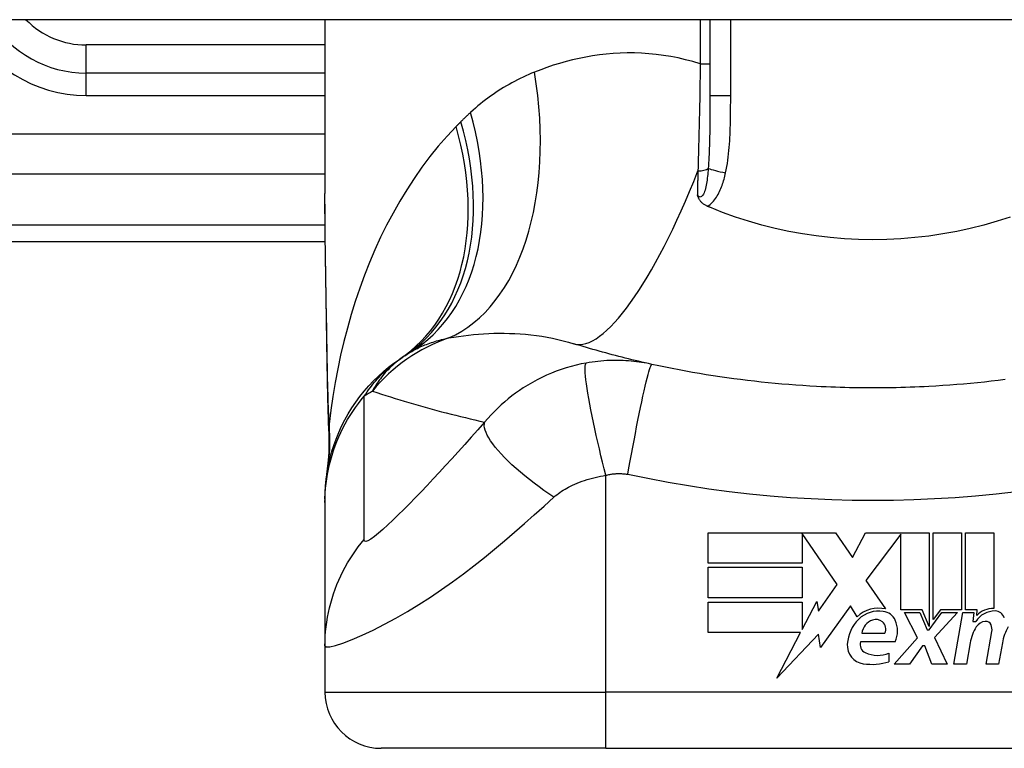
# Model space of a CAD drawing. Header units: inches. Extents: x 7 to 228, y 17 to 114.
# Tile 71 of 143: x 10.897 to 11.587, y 112.274 to 112.785. Entities that reach past the tile are written whole.
import ezdxf

# ---------------------------------------------------------------- set-up
doc = ezdxf.new("R2010")
doc.units = ezdxf.units.IN
doc.header["$MEASUREMENT"] = 0
doc.layers.add('Visible Edges(ANSI)', color=7, linetype='Continuous', lineweight=25)
doc.layers.add('Visible Tangent Edges(ANSI)', color=7, linetype='Continuous', lineweight=25)

msp = doc.modelspace()

# ---------------------------------------------------------------- linework, layer by layer
at = {"layer": 'Visible Edges(ANSI)'}
for p, q in [((54.9486, 112.7852), (7.3436, 112.7852)), ((11.11074, 112.7852), (11.11074, 112.66325)), ((11.38043, 112.7852), (11.38043, 112.7318)), ((11.11074, 112.74779), (10.94342, 112.74779)), ((10.74657, 112.62968), (11.11093, 112.62968)), ((11.11074, 112.44907), (11.11074, 112.44665)), ((11.11074, 112.44665), (11.11074, 112.34622)), ((11.37933, 112.42542), (11.46853, 112.42542)), ((11.37933, 112.40402), (11.37933, 112.42542)), ((11.44513, 112.42501), (11.44513, 112.40402)), ((11.46973, 112.38922), (11.44513, 112.42501)), ((11.46853, 112.42542), (11.48027, 112.40801)), ((11.48027, 112.40801), (11.48953, 112.42542)), ((11.48953, 112.42542), (11.53413, 112.42542)), ((11.53413, 112.42542), (11.53413, 112.35974)), ((11.53693, 112.36462), (11.53693, 112.42542)), ((11.53693, 112.42542), (11.55673, 112.42542)), ((11.55673, 112.42542), (11.55673, 112.37152)), ((11.55953, 112.37152), (11.55953, 112.42542)), ((11.55953, 112.42542), (11.57933, 112.42542)), ((11.57933, 112.42542), (11.57933, 112.37242)), ((11.51413, 112.42458), (11.48973, 112.39192)), ((11.51413, 112.37152), (11.51413, 112.42458)), ((11.44513, 112.40402), (11.37933, 112.40402)), ((11.37933, 112.37982), (11.37933, 112.40122)), ((11.37933, 112.40122), (11.44513, 112.40122)), ((11.44513, 112.40122), (11.44513, 112.37982)), ((11.48973, 112.39192), (11.50353, 112.37202)), ((11.45663, 112.37051), (11.46973, 112.38922)), ((11.44513, 112.37982), (11.37933, 112.37982)), ((11.37933, 112.37682), (11.44513, 112.37682)), ((11.37933, 112.35542), (11.37933, 112.37682)), ((11.44513, 112.35762), (11.45533, 112.37722)), ((11.44513, 112.37682), (11.44513, 112.35762)), ((11.45533, 112.37722), (11.45663, 112.37051)), ((11.47893, 112.37432), (11.45798, 112.34496)), ((11.48356, 112.36662), (11.47893, 112.37432)), ((11.52913, 112.37152), (11.51413, 112.37152)), ((11.53413, 112.35974), (11.52913, 112.37152)), ((11.54194, 112.37152), (11.53693, 112.36462)), ((11.55673, 112.37152), (11.54194, 112.37152)), ((11.56773, 112.37152), (11.55953, 112.37152)), ((11.56737, 112.36742), (11.56773, 112.37152)), ((11.52593, 112.35182), (11.51673, 112.36962)), ((11.51673, 112.36962), (11.52753, 112.36962)), ((11.52753, 112.36962), (11.53273, 112.35737)), ((11.53413, 112.35737), (11.54303, 112.36962)), ((11.55393, 112.36962), (11.53773, 112.35194)), ((11.54303, 112.36962), (11.55393, 112.36962)), ((11.55133, 112.33322), (11.55775, 112.36962)), ((11.55775, 112.36962), (11.56533, 112.36962)), ((11.56533, 112.36962), (11.56477, 112.36322)), ((11.56477, 112.36322), (11.5667, 112.36322)), ((11.53273, 112.35737), (11.53413, 112.35737)), ((11.57393, 112.33322), (11.57798, 112.35622)), ((11.44398, 112.35542), (11.37933, 112.35542)), ((11.42743, 112.32362), (11.44398, 112.35542)), ((11.45665, 112.35442), (11.42743, 112.32362)), ((11.45798, 112.34496), (11.45665, 112.35442)), ((11.51033, 112.34902), (11.48593, 112.34902)), ((11.48693, 112.35502), (11.50293, 112.35502)), ((11.50953, 112.33322), (11.52593, 112.35182)), ((11.53773, 112.35194), (11.54673, 112.33322)), ((11.11074, 112.34622), (11.11074, 112.31369)), ((11.52933, 112.34622), (11.52033, 112.33322)), ((11.53093, 112.34622), (11.52933, 112.34622)), ((11.53593, 112.33322), (11.53093, 112.34622)), ((11.56277, 112.34822), (11.56013, 112.33322)), ((11.58537, 112.34822), (11.58273, 112.33322)), ((11.50593, 112.34102), (11.50593, 112.33502)), ((11.52033, 112.33322), (11.50953, 112.33322)), ((11.54673, 112.33322), (11.53593, 112.33322)), ((11.56013, 112.33322), (11.55133, 112.33322)), ((11.58273, 112.33322), (11.57393, 112.33322)), ((11.3076, 112.27432), (11.15012, 112.27432)), ((11.3076, 112.27432), (11.68161, 112.27432))]:
    msp.add_line(p, q, dxfattribs=at)
at = {"layer": 'Visible Edges(ANSI)', "flags": 128}
for points in [[(11.11221, 112.54467), (11.11172, 112.57485), (11.11125, 112.60474), (11.11089, 112.63424), (11.11074, 112.66325)], [(11.37864, 112.65441), (11.37817, 112.65462), (11.37772, 112.65484), (11.37728, 112.65508), (11.37685, 112.65533), (11.37643, 112.6556), (11.37602, 112.65588), (11.37563, 112.65618), (11.37525, 112.6565), (11.37488, 112.65682), (11.37453, 112.65717), (11.3742, 112.65752), (11.3739, 112.65788), (11.37362, 112.65824), (11.37336, 112.65861), (11.37312, 112.65898), (11.37291, 112.65935), (11.37271, 112.65972), (11.37252, 112.66009), (11.37235, 112.66047), (11.3722, 112.66084), (11.37205, 112.66122), (11.37192, 112.66159), (11.37179, 112.66197), (11.37167, 112.66236)], [(11.38043, 112.65364), (11.38036, 112.65368), (11.38028, 112.65371), (11.38021, 112.65374), (11.38013, 112.65377), (11.38006, 112.6538), (11.37998, 112.65383), (11.37991, 112.65387), (11.37983, 112.6539), (11.37976, 112.65393), (11.37968, 112.65396), (11.37961, 112.65399), (11.37953, 112.65402), (11.37946, 112.65406), (11.37938, 112.65409), (11.37931, 112.65412), (11.37924, 112.65415), (11.37916, 112.65418), (11.37909, 112.65421), (11.37901, 112.65425), (11.37894, 112.65428), (11.37886, 112.65431), (11.37879, 112.65434), (11.37871, 112.65437), (11.37864, 112.65441)], [(11.59085, 112.64681), (11.58168, 112.64383), (11.57236, 112.64116), (11.56292, 112.63878), (11.55336, 112.63672), (11.54368, 112.63496), (11.53392, 112.63351), (11.52411, 112.63239), (11.51426, 112.63159), (11.50439, 112.63111), (11.49449, 112.63095), (11.48459, 112.63112), (11.47468, 112.63161), (11.46481, 112.63242), (11.45501, 112.63355), (11.4453, 112.63499), (11.43569, 112.63674), (11.42618, 112.6388), (11.41678, 112.64117), (11.4075, 112.64384), (11.39834, 112.64681), (11.38931, 112.65008), (11.38043, 112.65364)], [(11.33986, 112.54354), (11.3375, 112.54407), (11.33515, 112.5446), (11.3328, 112.54513), (11.33047, 112.54568), (11.32813, 112.54623), (11.32581, 112.54679), (11.32349, 112.54735), (11.32118, 112.54792), (11.31887, 112.5485), (11.31658, 112.54909), (11.31428, 112.54968), (11.312, 112.55028), (11.30972, 112.55089), (11.30745, 112.5515), (11.30519, 112.55212), (11.30293, 112.55275), (11.30068, 112.55338), (11.29843, 112.55402), (11.29619, 112.55467), (11.29396, 112.55532), (11.29174, 112.55598), (11.28952, 112.55665), (11.28731, 112.55733), (11.2851, 112.55801)], [(11.11074, 112.44907), (11.11084, 112.45372), (11.11111, 112.45839), (11.11158, 112.4631), (11.11224, 112.46781), (11.1131, 112.47253), (11.11415, 112.47724), (11.11541, 112.48192), (11.11686, 112.48657), (11.1185, 112.49117), (11.12034, 112.49571), (11.12237, 112.50017), (11.12459, 112.50455), (11.12698, 112.50884), (11.12955, 112.51302), (11.13229, 112.51708), (11.13519, 112.52102), (11.13823, 112.52482), (11.14142, 112.52847), (11.14473, 112.53197), (11.14816, 112.53532), (11.15171, 112.5385), (11.15535, 112.54152), (11.15907, 112.54436), (11.16287, 112.54703)], [(11.11355, 112.49657), (11.11271, 112.52037), (11.11221, 112.54467)], [(11.45524, 112.52801), (11.45038, 112.52829), (11.44552, 112.52859), (11.44067, 112.52893), (11.43581, 112.52931), (11.43096, 112.52971), (11.42612, 112.53015), (11.42128, 112.53062), (11.41644, 112.53112), (11.4116, 112.53165), (11.40678, 112.53222), (11.40195, 112.53282), (11.39713, 112.53345), (11.39232, 112.53411), (11.38752, 112.5348), (11.38272, 112.53553), (11.37792, 112.53629), (11.37314, 112.53709), (11.36836, 112.53791), (11.36358, 112.53877), (11.35882, 112.53966), (11.35407, 112.54058), (11.34932, 112.54154), (11.34458, 112.54253), (11.33986, 112.54354)], [(11.58725, 112.53282), (11.58243, 112.53222), (11.5776, 112.53165), (11.57277, 112.53112), (11.56793, 112.53062), (11.56309, 112.53015), (11.55824, 112.52971), (11.55339, 112.52931), (11.54854, 112.52893), (11.54368, 112.52859), (11.53882, 112.52829), (11.53396, 112.52801)], [(11.53396, 112.52801), (11.53069, 112.52784), (11.52741, 112.52769), (11.52413, 112.52755), (11.52085, 112.52743), (11.51757, 112.52732), (11.51429, 112.52722), (11.51101, 112.52714), (11.50773, 112.52708), (11.50445, 112.52703), (11.50117, 112.52699), (11.49789, 112.52697), (11.4946, 112.52696), (11.49132, 112.52697), (11.48804, 112.52699), (11.48476, 112.52703), (11.48148, 112.52708), (11.4782, 112.52714), (11.47491, 112.52722), (11.47163, 112.52732), (11.46836, 112.52743), (11.46508, 112.52755), (11.4618, 112.52769), (11.45852, 112.52784), (11.45524, 112.52801)], [(11.11355, 112.49657), (11.1135, 112.48139), (11.112, 112.46627)]]:
    msp.add_lwpolyline(points, dxfattribs=at)
at = {"layer": 'Visible Edges(ANSI)'}
for centre, radius, start, end in [((10.94342, 112.82653), 0.07874, 211.66151, 270), ((11.4946, 112.05452), 0.59381, 123.52082, 123.96213), ((11.2319, 112.45111), 0.11811, 121.30007, 123.52082), ((11.49861, 112.35058), 0.022, 77.07905, 133.17854), ((11.49861, 112.35058), 0.01992, 80.40854, 134.16843), ((11.50106, 112.36012), 0.01013, 23.84447, 85.08017), ((11.58018, 112.3546), 0.016, 89.47765, 147.41137), ((11.57899, 112.35642), 0.016, 88.79525, 136.5849), ((11.58027, 112.36384), 0.00676, 16.9928, 89.47765), ((11.50322, 112.34583), 0.02654, 134.16843, 176.56465), ((11.49805, 112.35365), 0.0112, 109.37968, 172.99755), ((11.49675, 112.35733), 0.0073, 51.16516, 109.37968), ((11.49734, 112.35806), 0.00637, 331.45471, 51.16516), ((11.49313, 112.35662), 0.0188, 336.15553, 23.84447), ((11.57422, 112.35495), 0.0084, 96.03001, 147.59924), ((11.57376, 112.35932), 0.004, 23.55712, 96.03001), ((11.5933, 112.34284), 0.031, 147.59924, 170), ((11.56991, 112.35764), 0.0082, 350, 23.55712), ((11.61598, 112.34328), 0.031, 148.55841, 170.82565), ((11.49207, 112.3472), 0.0064, 163.52609, 244.67838), ((11.48986, 112.34663), 0.01315, 176.56465, 261.56052), ((11.49808, 112.35991), 0.02046, 244.67838, 292.56091), ((11.49387, 112.37366), 0.04048, 261.56052, 287.33425), ((11.15012, 112.31369), 0.03937, 180, 270)]:
    msp.add_arc(centre, radius, start, end, dxfattribs=at)
at = {"layer": 'Visible Tangent Edges(ANSI)'}
for p, q in [((11.37369, 112.7852), (11.37369, 112.75424)), ((11.39501, 112.7318), (11.39501, 112.7852)), ((10.94342, 112.74779), (10.94342, 112.76747)), ((11.11074, 112.76747), (10.94342, 112.76747)), ((11.37369, 112.75424), (11.38043, 112.75424)), ((10.94342, 112.73204), (10.94342, 112.74779)), ((10.94342, 112.73204), (11.11074, 112.73204)), ((11.39501, 112.7318), (11.38043, 112.7318)), ((11.11074, 112.70504), (10.52065, 112.70504)), ((10.56669, 112.6772), (11.11074, 112.6772)), ((11.11083, 112.64121), (10.74657, 112.64121)), ((11.3076, 112.31369), (11.3076, 112.46577)), ((11.11074, 112.31369), (11.3076, 112.31369)), ((11.68161, 112.31369), (11.3076, 112.31369)), ((11.3076, 112.27432), (11.3076, 112.31369))]:
    msp.add_line(p, q, dxfattribs=at)
at = {"layer": 'Visible Tangent Edges(ANSI)', "flags": 128}
for points in [[(11.37369, 112.75424), (11.3685, 112.75579), (11.36332, 112.75716), (11.35814, 112.75835), (11.35298, 112.75936), (11.34783, 112.76019), (11.34271, 112.76086), (11.33762, 112.76135), (11.33257, 112.76168), (11.32755, 112.76186), (11.32257, 112.76188), (11.31763, 112.76175), (11.31273, 112.76148), (11.30787, 112.76106), (11.30305, 112.76051), (11.29828, 112.75983), (11.29355, 112.75902), (11.28887, 112.75808), (11.28423, 112.75702), (11.27965, 112.75585), (11.27512, 112.75457), (11.27065, 112.75319), (11.26623, 112.7517), (11.26188, 112.75011), (11.25759, 112.74843)], [(11.37369, 112.75424), (11.37364, 112.75104), (11.3736, 112.74783), (11.37355, 112.74462), (11.3735, 112.74142), (11.37345, 112.73822), (11.3734, 112.73502), (11.37334, 112.73183), (11.37328, 112.72864), (11.37322, 112.72547), (11.37316, 112.7223), (11.37309, 112.71914), (11.37302, 112.71599), (11.37295, 112.71285), (11.37288, 112.70972), (11.3728, 112.7066), (11.37273, 112.7035), (11.37265, 112.7004), (11.37256, 112.69732), (11.37248, 112.69424), (11.37239, 112.69119), (11.3723, 112.68814), (11.37221, 112.68511), (11.37211, 112.6821), (11.37201, 112.6791)], [(11.25759, 112.74843), (11.25555, 112.74759), (11.25352, 112.74672), (11.25151, 112.74582), (11.24951, 112.7449), (11.24753, 112.74394), (11.24556, 112.74296), (11.2436, 112.74195), (11.24166, 112.74091), (11.23974, 112.73984), (11.23783, 112.73874), (11.23594, 112.73761), (11.23406, 112.73645), (11.2322, 112.73527), (11.23035, 112.73405), (11.22852, 112.7328), (11.22671, 112.73153), (11.22491, 112.73022), (11.22312, 112.72889), (11.22136, 112.72752), (11.21961, 112.72612), (11.21788, 112.72469), (11.21617, 112.72324), (11.21447, 112.72175), (11.21279, 112.72023)], [(11.38043, 112.7318), (11.38043, 112.72957), (11.38043, 112.72734), (11.38043, 112.72511), (11.38042, 112.7229), (11.38042, 112.72069), (11.38041, 112.71849), (11.3804, 112.7163), (11.38038, 112.71412), (11.38036, 112.71194), (11.38034, 112.70978), (11.38032, 112.70763), (11.38029, 112.70549), (11.38025, 112.70336), (11.38021, 112.70124), (11.38016, 112.69914), (11.38011, 112.69704), (11.38004, 112.69496), (11.37997, 112.69289), (11.37989, 112.69084), (11.3798, 112.68881), (11.3797, 112.6868), (11.37958, 112.6848), (11.37945, 112.68283), (11.37931, 112.68088)], [(11.39145, 112.67774), (11.39191, 112.67996), (11.39232, 112.68218), (11.39269, 112.68441), (11.39302, 112.68665), (11.39331, 112.68889), (11.39356, 112.69114), (11.39379, 112.6934), (11.39399, 112.69565), (11.39416, 112.69791), (11.39432, 112.70017), (11.39445, 112.70243), (11.39456, 112.70468), (11.39465, 112.70694), (11.39473, 112.7092), (11.3948, 112.71146), (11.39485, 112.71372), (11.3949, 112.71598), (11.39493, 112.71824), (11.39496, 112.7205), (11.39498, 112.72276), (11.39499, 112.72502), (11.395, 112.72728), (11.39501, 112.72954), (11.39501, 112.7318)], [(11.21279, 112.72023), (11.2125, 112.71996), (11.21221, 112.71969), (11.21193, 112.71943), (11.21164, 112.71916), (11.21135, 112.71889), (11.21106, 112.71862), (11.21078, 112.71835), (11.21049, 112.71808), (11.21021, 112.71781), (11.20992, 112.71754), (11.20964, 112.71727), (11.20935, 112.71699), (11.20907, 112.71672), (11.20879, 112.71645), (11.2085, 112.71617), (11.20822, 112.7159), (11.20794, 112.71562), (11.20766, 112.71535), (11.20738, 112.71507), (11.2071, 112.7148), (11.20682, 112.71452), (11.20654, 112.71424), (11.20626, 112.71396), (11.20598, 112.71368)], [(11.20263, 112.7103), (11.19625, 112.70353), (11.19011, 112.69649), (11.18422, 112.6892), (11.17857, 112.68168), (11.17317, 112.67394), (11.168, 112.66601), (11.16309, 112.6579), (11.15841, 112.64963), (11.15396, 112.64119), (11.14975, 112.63261), (11.14575, 112.62387), (11.14198, 112.61501), (11.13843, 112.60601), (11.1351, 112.5969), (11.13199, 112.58769), (11.1291, 112.57838), (11.12642, 112.56898), (11.12396, 112.55951), (11.12172, 112.54998), (11.11969, 112.54038), (11.11787, 112.53074), (11.11626, 112.52106), (11.11486, 112.51136), (11.11366, 112.50163)], [(11.20598, 112.71368), (11.20584, 112.71354), (11.2057, 112.7134), (11.20556, 112.71326), (11.20542, 112.71312), (11.20528, 112.71298), (11.20514, 112.71284), (11.205, 112.7127), (11.20486, 112.71256), (11.20472, 112.71242), (11.20458, 112.71227), (11.20444, 112.71213), (11.2043, 112.71199), (11.20416, 112.71185), (11.20402, 112.71171), (11.20388, 112.71157), (11.20374, 112.71143), (11.2036, 112.71129), (11.20346, 112.71115), (11.20333, 112.71101), (11.20319, 112.71087), (11.20305, 112.71072), (11.20291, 112.71058), (11.20277, 112.71044), (11.20263, 112.7103)], [(11.37931, 112.68088), (11.37919, 112.6795), (11.37907, 112.67812), (11.37893, 112.67676), (11.37878, 112.67542), (11.37862, 112.67409), (11.37845, 112.67279), (11.37826, 112.67152), (11.37805, 112.67028), (11.37783, 112.66908), (11.37758, 112.66791), (11.37732, 112.66679), (11.37703, 112.66572), (11.37671, 112.66471), (11.37637, 112.66376), (11.37599, 112.66292), (11.37558, 112.66219), (11.37513, 112.66159), (11.37466, 112.66116), (11.37417, 112.66089), (11.37366, 112.66083), (11.37315, 112.66096), (11.37264, 112.66127), (11.37215, 112.66175), (11.37167, 112.66236)], [(11.37201, 112.6791), (11.372, 112.6784), (11.37198, 112.67769), (11.37197, 112.67699), (11.37196, 112.67628), (11.37194, 112.67558), (11.37193, 112.67488), (11.37191, 112.67417), (11.3719, 112.67347), (11.37188, 112.67277), (11.37187, 112.67207), (11.37186, 112.67137), (11.37184, 112.67068), (11.37183, 112.66998), (11.37181, 112.66928), (11.3718, 112.66858), (11.37178, 112.66789), (11.37177, 112.6672), (11.37176, 112.6665), (11.37174, 112.66581), (11.37173, 112.66512), (11.37171, 112.66443), (11.3717, 112.66374), (11.37169, 112.66305), (11.37167, 112.66236)], [(11.37864, 112.65441), (11.37961, 112.65501), (11.38052, 112.65568), (11.38139, 112.65642), (11.38221, 112.65721), (11.38298, 112.65805), (11.38371, 112.65894), (11.38439, 112.65985), (11.38503, 112.66079), (11.38563, 112.66175), (11.38619, 112.66273), (11.38672, 112.66373), (11.38722, 112.66475), (11.3877, 112.66578), (11.38815, 112.66683), (11.38857, 112.66789), (11.38897, 112.66896), (11.38935, 112.67004), (11.3897, 112.67113), (11.39004, 112.67222), (11.39036, 112.67332), (11.39066, 112.67442), (11.39094, 112.67553), (11.3912, 112.67664), (11.39145, 112.67774)], [(11.11237, 112.54526), (11.11228, 112.55029), (11.1122, 112.55531), (11.11211, 112.56033), (11.11202, 112.56534), (11.11193, 112.57033), (11.11184, 112.57532), (11.11175, 112.5803), (11.11166, 112.58527), (11.11157, 112.59024), (11.11148, 112.59519), (11.1114, 112.60013), (11.11132, 112.60506), (11.11124, 112.60998), (11.11116, 112.61488), (11.11109, 112.61978), (11.11103, 112.62466), (11.11097, 112.62954), (11.11091, 112.63439), (11.11086, 112.63924), (11.11082, 112.64407), (11.11079, 112.64889), (11.11077, 112.65369), (11.11075, 112.65848), (11.11074, 112.66325)], [(11.19759, 112.56205), (11.20095, 112.56262), (11.20434, 112.56314), (11.20777, 112.56361), (11.21125, 112.56403), (11.21475, 112.5644), (11.21829, 112.56472), (11.22187, 112.56497), (11.22546, 112.56516), (11.22909, 112.5653), (11.23274, 112.56536), (11.23641, 112.56536), (11.2401, 112.56528), (11.24382, 112.56514), (11.24755, 112.56491), (11.2513, 112.56461), (11.25507, 112.56423), (11.25885, 112.56376), (11.26263, 112.5632), (11.26642, 112.56256), (11.27019, 112.56183), (11.27395, 112.56101), (11.27769, 112.5601), (11.28141, 112.5591), (11.2851, 112.55801)], [(11.17054, 112.55203), (11.1715, 112.5526), (11.17247, 112.55315), (11.17345, 112.55369), (11.17445, 112.55422), (11.17546, 112.55474), (11.17649, 112.55524), (11.17754, 112.55573), (11.17859, 112.55621), (11.17967, 112.55667), (11.18076, 112.55712), (11.18186, 112.55756), (11.18298, 112.55798), (11.18412, 112.55839), (11.18527, 112.55879), (11.18643, 112.55918), (11.18761, 112.55955), (11.18881, 112.55991), (11.19002, 112.56025), (11.19124, 112.56058), (11.19248, 112.5609), (11.19374, 112.56121), (11.19501, 112.5615), (11.19629, 112.56178), (11.19759, 112.56205)], [(11.16668, 112.54957), (11.16531, 112.54865), (11.16399, 112.54771), (11.16272, 112.54675), (11.16148, 112.54579), (11.16029, 112.54481), (11.15914, 112.54383), (11.15802, 112.54283), (11.15695, 112.54182), (11.15591, 112.54081), (11.1549, 112.53978), (11.15393, 112.53875), (11.15299, 112.53771), (11.15208, 112.53667), (11.15121, 112.53561), (11.15036, 112.53455), (11.14954, 112.53349), (11.14875, 112.53242), (11.14799, 112.53134), (11.14726, 112.53026), (11.14655, 112.52917), (11.14587, 112.52808), (11.14522, 112.52698), (11.14459, 112.52588), (11.14398, 112.52478)], [(11.11221, 112.54467), (11.11221, 112.5447), (11.11221, 112.54472), (11.11221, 112.54475), (11.11221, 112.54477), (11.11221, 112.5448), (11.11221, 112.54482), (11.11222, 112.54485), (11.11222, 112.54487), (11.11223, 112.5449), (11.11223, 112.54492), (11.11224, 112.54495), (11.11224, 112.54497), (11.11225, 112.54499), (11.11226, 112.54502), (11.11227, 112.54504), (11.11228, 112.54507), (11.11229, 112.54509), (11.1123, 112.54512), (11.11231, 112.54514), (11.11232, 112.54516), (11.11233, 112.54519), (11.11234, 112.54521), (11.11235, 112.54524), (11.11237, 112.54526)], [(11.11366, 112.50163), (11.11358, 112.50341), (11.11351, 112.5052), (11.11343, 112.50698), (11.11336, 112.50877), (11.11329, 112.51057), (11.11322, 112.51236), (11.11315, 112.51417), (11.11309, 112.51597), (11.11303, 112.51778), (11.11297, 112.51959), (11.11292, 112.52141), (11.11286, 112.52322), (11.11281, 112.52505), (11.11276, 112.52687), (11.11271, 112.5287), (11.11267, 112.53053), (11.11262, 112.53236), (11.11258, 112.5342), (11.11254, 112.53603), (11.1125, 112.53787), (11.11247, 112.53972), (11.11243, 112.54156), (11.1124, 112.54341), (11.11237, 112.54526)], [(11.13831, 112.5212), (11.1393, 112.52271), (11.14029, 112.52418), (11.14129, 112.52559), (11.14229, 112.52697), (11.14329, 112.5283), (11.1443, 112.52959), (11.14531, 112.53084), (11.14632, 112.53205), (11.14734, 112.53323), (11.14836, 112.53436), (11.14938, 112.53547), (11.1504, 112.53654), (11.15142, 112.53757), (11.15245, 112.53858), (11.15348, 112.53955), (11.15451, 112.54049), (11.15554, 112.54141), (11.15658, 112.54229), (11.15762, 112.54315), (11.15866, 112.54398), (11.15971, 112.54478), (11.16076, 112.54555), (11.16182, 112.54631), (11.16287, 112.54703)], [(11.29386, 112.54447), (11.29032, 112.54379), (11.2868, 112.54299), (11.28327, 112.54209), (11.27976, 112.54107), (11.27627, 112.53995), (11.27282, 112.53871), (11.26939, 112.53737), (11.26599, 112.53591), (11.26265, 112.53436), (11.25936, 112.5327), (11.25605, 112.53091), (11.25276, 112.52899), (11.24972, 112.52708), (11.24696, 112.52525), (11.24431, 112.52337), (11.24172, 112.52143), (11.23917, 112.51942), (11.23667, 112.51733), (11.23421, 112.51516), (11.2318, 112.51291), (11.22943, 112.51057), (11.22711, 112.50815), (11.22484, 112.50564), (11.22261, 112.50304)], [(11.3076, 112.46577), (11.30643, 112.47026), (11.30528, 112.47485), (11.30413, 112.4795), (11.30299, 112.48419), (11.30189, 112.48889), (11.30081, 112.49358), (11.29978, 112.49822), (11.2988, 112.50278), (11.29787, 112.50723), (11.29702, 112.51153), (11.29623, 112.51566), (11.29553, 112.51958), (11.2949, 112.52327), (11.29437, 112.5267), (11.29393, 112.52985), (11.29357, 112.53271), (11.29331, 112.53526), (11.29314, 112.53751), (11.29306, 112.53943), (11.29307, 112.54104), (11.29315, 112.54234), (11.29332, 112.54334), (11.29355, 112.54404), (11.29386, 112.54447)], [(11.33986, 112.54354), (11.33806, 112.54393), (11.33625, 112.54428), (11.33443, 112.5446), (11.33261, 112.5449), (11.33078, 112.54517), (11.32894, 112.54541), (11.32709, 112.54562), (11.32524, 112.5458), (11.32339, 112.54596), (11.32153, 112.54608), (11.31967, 112.54618), (11.3178, 112.54625), (11.31591, 112.54628), (11.314, 112.54629), (11.31208, 112.54627), (11.31014, 112.54621), (11.30815, 112.54612), (11.3061, 112.54599), (11.30405, 112.54583), (11.30204, 112.54563), (11.30003, 112.5454), (11.29799, 112.54513), (11.29593, 112.54482), (11.29386, 112.54447)], [(11.32293, 112.46643), (11.32375, 112.47106), (11.3246, 112.47578), (11.32547, 112.48057), (11.32637, 112.48539), (11.32728, 112.49021), (11.3282, 112.49501), (11.32912, 112.49975), (11.33004, 112.50438), (11.33095, 112.50889), (11.33185, 112.51322), (11.33272, 112.51735), (11.33356, 112.52124), (11.33437, 112.52487), (11.33514, 112.52821), (11.33586, 112.53124), (11.33653, 112.53395), (11.33715, 112.53631), (11.33771, 112.53834), (11.33821, 112.54002), (11.33866, 112.54136), (11.33905, 112.54237), (11.33937, 112.54306), (11.33964, 112.54345), (11.33986, 112.54354)], [(11.14398, 112.52478), (11.14714, 112.52373), (11.15031, 112.52269), (11.15349, 112.52167), (11.15668, 112.52065), (11.15988, 112.51965), (11.16309, 112.51867), (11.16631, 112.51769), (11.16954, 112.51673), (11.17278, 112.51578), (11.17603, 112.51484), (11.17929, 112.51392), (11.18256, 112.513), (11.18584, 112.5121), (11.18913, 112.51121), (11.19243, 112.51034), (11.19575, 112.50948), (11.19907, 112.50863), (11.2024, 112.50779), (11.20574, 112.50697), (11.2091, 112.50616), (11.21246, 112.50536), (11.21583, 112.50457), (11.21922, 112.5038), (11.22261, 112.50304)], [(11.11074, 112.44665), (11.11079, 112.44996), (11.11094, 112.45329), (11.11118, 112.45662), (11.11152, 112.45996), (11.11197, 112.4633), (11.11251, 112.46663), (11.11315, 112.46996), (11.11389, 112.47327), (11.11473, 112.47657), (11.11568, 112.47984), (11.11671, 112.48309), (11.11785, 112.48631), (11.11908, 112.4895), (11.12041, 112.49264), (11.12183, 112.49575), (11.12333, 112.49881), (11.12493, 112.50181), (11.12661, 112.50477), (11.12837, 112.50767), (11.13022, 112.51051), (11.13213, 112.51328), (11.13413, 112.51599), (11.13619, 112.51863), (11.13831, 112.5212)], [(11.13828, 112.42069), (11.13831, 112.4249), (11.13831, 112.42909), (11.13831, 112.43329), (11.13831, 112.43747), (11.13831, 112.44165), (11.13831, 112.44584), (11.13831, 112.45003), (11.13831, 112.45421), (11.13831, 112.4584), (11.13831, 112.46258), (11.13831, 112.46677), (11.13831, 112.47095), (11.13831, 112.47514), (11.13831, 112.47933), (11.13831, 112.48351), (11.13831, 112.4877), (11.13831, 112.49188), (11.13831, 112.49607), (11.13831, 112.50025), (11.13831, 112.50444), (11.13831, 112.50862), (11.13831, 112.51281), (11.13831, 112.517), (11.13831, 112.5212)], [(11.11366, 112.50163), (11.11366, 112.50146), (11.11366, 112.50129), (11.11365, 112.50112), (11.11365, 112.50096), (11.11364, 112.5008), (11.11364, 112.50064), (11.11364, 112.50049), (11.11363, 112.50035), (11.11363, 112.50021), (11.11362, 112.50007), (11.11362, 112.49994), (11.11362, 112.49981), (11.11361, 112.49969), (11.11361, 112.49957), (11.1136, 112.49945), (11.1136, 112.49934), (11.1136, 112.49924), (11.11359, 112.49914), (11.11359, 112.49905), (11.11358, 112.49896), (11.11358, 112.49888), (11.11358, 112.4988), (11.11357, 112.49873), (11.11357, 112.49866)], [(11.22261, 112.50304), (11.21794, 112.49772), (11.21326, 112.49245), (11.20866, 112.48732), (11.20413, 112.4823), (11.19966, 112.47737), (11.19522, 112.47254), (11.19084, 112.4678), (11.18652, 112.46317), (11.18226, 112.45865), (11.17806, 112.45424), (11.17394, 112.44996), (11.16989, 112.44581), (11.16594, 112.4418), (11.16209, 112.43797), (11.15836, 112.43434), (11.15478, 112.43095), (11.15138, 112.42785), (11.14823, 112.4251), (11.14538, 112.42279), (11.1429, 112.42099), (11.14088, 112.41983), (11.13941, 112.41936), (11.13853, 112.41965), (11.13828, 112.42069)], [(11.27113, 112.45036), (11.26765, 112.45271), (11.26418, 112.45513), (11.26074, 112.45761), (11.25735, 112.46014), (11.25403, 112.4627), (11.25079, 112.46529), (11.24766, 112.46789), (11.24465, 112.4705), (11.24177, 112.4731), (11.23905, 112.47567), (11.23651, 112.47821), (11.23415, 112.48069), (11.23198, 112.48312), (11.23003, 112.48547), (11.22829, 112.48773), (11.22677, 112.4899), (11.22548, 112.49197), (11.22442, 112.49393), (11.22358, 112.49576), (11.22296, 112.49747), (11.22257, 112.49906), (11.22238, 112.50052), (11.2224, 112.50184), (11.22261, 112.50304)], [(11.11357, 112.49866), (11.11356, 112.49857), (11.11356, 112.49849), (11.11355, 112.4984), (11.11355, 112.49831), (11.11354, 112.49823), (11.11354, 112.49814), (11.11354, 112.49805), (11.11354, 112.49796), (11.11353, 112.49788), (11.11353, 112.49779), (11.11353, 112.4977), (11.11353, 112.49762), (11.11353, 112.49753), (11.11353, 112.49744), (11.11353, 112.49736), (11.11353, 112.49727), (11.11353, 112.49718), (11.11353, 112.49709), (11.11353, 112.49701), (11.11353, 112.49692), (11.11354, 112.49683), (11.11354, 112.49674), (11.11354, 112.49666), (11.11355, 112.49657)], [(11.3076, 112.46577), (11.30827, 112.46593), (11.30894, 112.46609), (11.3096, 112.46623), (11.31026, 112.46636), (11.31092, 112.46647), (11.3116, 112.46658), (11.31227, 112.46667), (11.31293, 112.46674), (11.31358, 112.46681), (11.31421, 112.46686), (11.31485, 112.4669), (11.31548, 112.46693), (11.31611, 112.46695), (11.31673, 112.46696), (11.31735, 112.46695), (11.31798, 112.46694), (11.3186, 112.46691), (11.31923, 112.46688), (11.31985, 112.46683), (11.32047, 112.46677), (11.32108, 112.4667), (11.3217, 112.46662), (11.32231, 112.46653), (11.32293, 112.46643)], [(11.32293, 112.46643), (11.33707, 112.46368), (11.35123, 112.46098), (11.36543, 112.45855), (11.37968, 112.45637), (11.39397, 112.45446), (11.40828, 112.4528), (11.42263, 112.4514), (11.437, 112.45025), (11.45138, 112.44936), (11.46578, 112.44873), (11.48019, 112.44835), (11.4946, 112.44822), (11.50902, 112.44835), (11.52342, 112.44873), (11.53782, 112.44936), (11.55221, 112.45025), (11.56658, 112.4514), (11.58092, 112.4528), (11.59524, 112.45446)], [(11.27113, 112.45036), (11.27214, 112.45123), (11.27318, 112.45209), (11.27426, 112.45292), (11.27538, 112.45373), (11.27652, 112.45452), (11.27771, 112.45529), (11.27892, 112.45604), (11.28017, 112.45677), (11.28146, 112.45748), (11.28279, 112.45818), (11.28418, 112.45886), (11.28574, 112.45957), (11.28743, 112.46028), (11.28915, 112.46096), (11.29087, 112.46159), (11.29263, 112.46219), (11.29442, 112.46276), (11.29625, 112.4633), (11.29809, 112.4638), (11.29996, 112.46427), (11.30185, 112.4647), (11.30376, 112.46509), (11.30567, 112.46545), (11.3076, 112.46577)], [(11.11074, 112.34622), (11.11157, 112.3454), (11.11405, 112.34547), (11.11804, 112.3464), (11.12334, 112.34814), (11.12969, 112.3506), (11.13679, 112.35368), (11.1444, 112.35727), (11.15233, 112.36129), (11.16041, 112.36566), (11.16853, 112.37032), (11.17661, 112.37522), (11.1846, 112.38033), (11.19245, 112.38562), (11.20017, 112.39106), (11.20773, 112.39663), (11.21514, 112.40231), (11.22242, 112.4081), (11.22958, 112.41397), (11.23662, 112.41991), (11.24357, 112.4259), (11.25045, 112.43194), (11.25733, 112.43804), (11.26426, 112.44421), (11.27113, 112.45036)], [(11.11074, 112.34622), (11.11079, 112.34954), (11.11094, 112.35287), (11.11118, 112.3562), (11.11152, 112.35954), (11.11196, 112.36288), (11.11251, 112.36622), (11.11315, 112.36954), (11.11389, 112.37286), (11.11473, 112.37615), (11.11567, 112.37942), (11.11671, 112.38267), (11.11784, 112.38589), (11.11907, 112.38907), (11.1204, 112.39221), (11.12181, 112.39531), (11.12332, 112.39836), (11.12491, 112.40136), (11.12659, 112.40431), (11.12835, 112.4072), (11.13019, 112.41003), (11.13211, 112.4128), (11.1341, 112.4155), (11.13616, 112.41813), (11.13828, 112.42069)]]:
    msp.add_lwpolyline(points, dxfattribs=at)
at = {"layer": 'Visible Tangent Edges(ANSI)'}
for centre, radius, start, end in [((10.94342, 112.82653), 0.09449, 205.93917, 270), ((10.94342, 112.82653), 0.05906, 224.41631, 270), ((11.37388, 112.15392), 0.43633, 121.79568, 122.67565)]:
    msp.add_arc(centre, radius, start, end, dxfattribs=at)
for centre, major_axis, ratio, start_param, end_param in [((11.13604, 112.74843), (0.05083, -0.19017), 0.604241, 0.09545, 1.410679), ((11.06827, 112.72023), (0.10227, -0.1682), 0.678602, 0, 1.179478), ((11.0529, 112.7103), (0.10997, -0.16327), 0.696909, 0, 1.131926), ((11.05797, 112.71368), (0.10871, -0.16411), 0.689059, 0, 1.142601), ((11.37059, 112.68245), (0.00984, 0), 0.343453, 4.857789, 5.800686), ((11.39674, 112.67774), (-0.01927, 0.00402), 0.056853, 0.451678, 1.304606), ((11.34349, 112.746), (-0.05839, -0.18799), 0.249251, 0, 1.285379), ((11.23452, 112.45022), (-0.03746, -0.11201), 0.992002, 3.787137, 4.348938), ((10.91831, 112.50163), (0.19409, -0.03285), 0.802573, 0, 0.207855), ((10.91725, 112.49495), (0.19475, -0.02867), 0.91694, 0, 0.179726)]:
    msp.add_ellipse(centre, major_axis=major_axis, ratio=ratio, start_param=start_param, end_param=end_param, dxfattribs=at)

doc.saveas('drawing.dxf')
